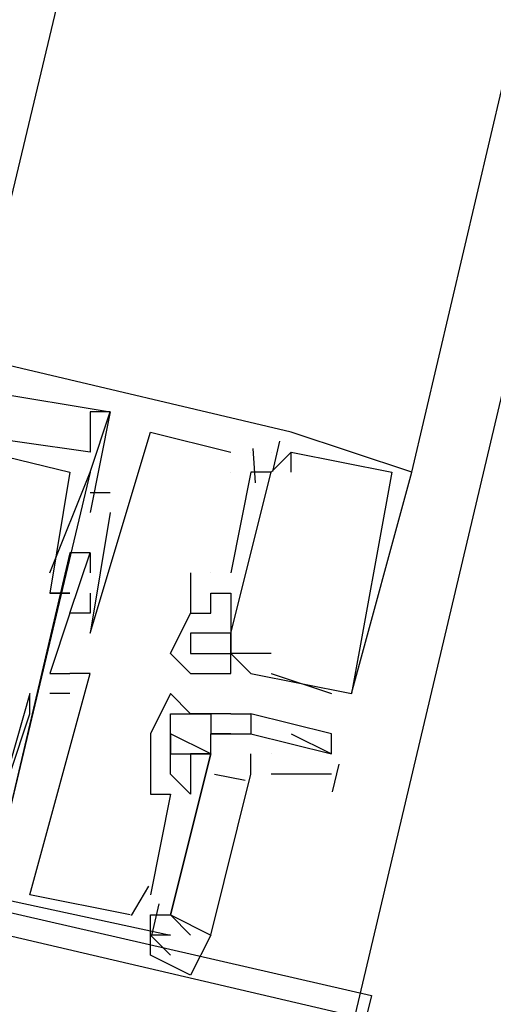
# Model space of a CAD drawing. Header units: feet. Extents: x -79 to 198, y -22 to 181.
# Tile 60 of 256: x 103.5 to 103.814, y 25.318 to 25.971. Entities that reach past the tile are written whole.
import ezdxf

# ---------------------------------------------------------------- set-up
doc = ezdxf.new("R2010")
doc.units = ezdxf.units.FT
doc.layers.add('A-LINEA', color=7, linetype='CONTINUOUS')

msp = doc.modelspace()

# ---------------------------------------------------------------- linework, layer by layer
at = {"layer": 'A-LINEA'}
for p, q in [((103.5333, 24.5111), (107.3733, 40.7511)), ((103.76, 25.6711), (105.4533, 32.8844)), ((103.68, 25.6978), (103, 25.8578)), ((103.68, 25.6978), (103, 25.8578)), ((103.68, 25.6978), (103, 25.8578)), ((103.56, 25.7111), (103.5467, 25.7111)), ((103.5467, 25.7111), (103.5467, 25.7111)), ((103.56, 25.7111), (103.5467, 25.7111)), ((103.5467, 25.7111), (103.5467, 25.7111)), ((103.56, 25.7111), (103.5467, 25.7111)), ((103.5467, 25.7111), (103.5467, 25.7111)), ((103.56, 25.7111), (103.56, 25.7111)), ((103.56, 25.7111), (103.56, 25.7111)), ((103.56, 25.7111), (103.56, 25.7111)), ((103.56, 25.7111), (103.56, 25.7111)), ((103.56, 25.7111), (103.56, 25.7111)), ((103.56, 25.7111), (103.56, 25.7111)), ((103.5867, 25.6978), (103.5867, 25.6978)), ((103.5867, 25.6978), (103.5867, 25.6978)), ((103.5867, 25.6978), (103.5867, 25.6978)), ((103.68, 25.6978), (103.68, 25.6978)), ((103.68, 25.6978), (103.68, 25.6978)), ((103.68, 25.6978), (103.68, 25.6978)), ((103.68, 25.6978), (103.68, 25.6978)), ((103.68, 25.6978), (103.68, 25.6978)), ((103.68, 25.6978), (103.68, 25.6978)), ((103.6723, 25.6917), (103.6676, 25.6717)), ((103.6723, 25.6917), (103.6676, 25.6717)), ((103.6723, 25.6917), (103.6676, 25.6717)), ((103.5467, 25.6844), (103.5467, 25.6844)), ((103.5467, 25.6844), (103.5467, 25.6844)), ((103.5467, 25.6844), (103.5467, 25.6844)), ((103.64, 25.6844), (103.64, 25.6844)), ((103.64, 25.6844), (103.64, 25.6844)), ((103.64, 25.6844), (103.64, 25.6844)), ((103.6533, 25.6844), (103.6533, 25.6844)), ((103.6533, 25.6844), (103.6533, 25.6844)), ((103.6533, 25.6844), (103.6533, 25.6844)), ((103.6546, 25.6869), (103.6562, 25.6642)), ((103.6546, 25.6869), (103.6562, 25.6642)), ((103.6546, 25.6869), (103.6562, 25.6642)), ((103.6667, 25.6844), (103.6667, 25.6844)), ((103.6667, 25.6844), (103.6667, 25.6844)), ((103.68, 25.6844), (103.6667, 25.6711)), ((103.6667, 25.6844), (103.6667, 25.6844)), ((103.6667, 25.6844), (103.6667, 25.6844)), ((103.68, 25.6844), (103.6667, 25.6711)), ((103.6667, 25.6844), (103.6667, 25.6844)), ((103.6667, 25.6844), (103.6667, 25.6844)), ((103.68, 25.6844), (103.6667, 25.6711)), ((103.68, 25.6844), (103.68, 25.6844)), ((103.68, 25.6844), (103.68, 25.6844)), ((103.68, 25.6844), (103.68, 25.6844)), ((103.68, 25.6844), (103.68, 25.6844)), ((103.68, 25.6844), (103.68, 25.6844)), ((103.68, 25.6844), (103.68, 25.6844)), ((103.68, 25.6844), (103.68, 25.6844)), ((103.68, 25.6844), (103.68, 25.6844)), ((103.68, 25.6844), (103.68, 25.6844)), ((103.68, 25.6844), (103.68, 25.6844)), ((103.68, 25.6844), (103.68, 25.6844)), ((103.68, 25.6844), (103.68, 25.6844)), ((103.5467, 25.6711), (103.48, 25.3911)), ((103.5467, 25.6711), (103.48, 25.3911)), ((103.5467, 25.6711), (103.48, 25.3911)), ((103.5333, 25.6711), (103.5333, 25.6711)), ((103.5333, 25.6711), (103.5333, 25.6711)), ((103.5333, 25.6711), (103.5333, 25.6711)), ((103.5467, 25.6711), (103.5467, 25.6711)), ((103.5467, 25.6711), (103.5467, 25.6711)), ((103.5467, 25.6711), (103.5467, 25.6711)), ((103.64, 25.6711), (103.64, 25.6711)), ((103.6533, 25.6711), (103.64, 25.6044)), ((103.64, 25.6711), (103.64, 25.6711)), ((103.6533, 25.6711), (103.64, 25.6044)), ((103.64, 25.6711), (103.64, 25.6711)), ((103.6533, 25.6711), (103.64, 25.6044)), ((103.6533, 25.6711), (103.6533, 25.6711)), ((103.6533, 25.6711), (103.6533, 25.6711)), ((103.6533, 25.6711), (103.6533, 25.6711)), ((103.6533, 25.6711), (103.6533, 25.6711)), ((103.6533, 25.6711), (103.6533, 25.6711)), ((103.6533, 25.6711), (103.6533, 25.6711)), ((103.6667, 25.6711), (103.6667, 25.6711)), ((103.6667, 25.6711), (103.6667, 25.6711)), ((103.6667, 25.6711), (103.6667, 25.6711)), ((103.6667, 25.6711), (103.6667, 25.6711)), ((103.6667, 25.6711), (103.6667, 25.6711)), ((103.6667, 25.6711), (103.6667, 25.6711)), ((103.68, 25.6711), (103.68, 25.6711)), ((103.68, 25.6711), (103.68, 25.6711)), ((103.68, 25.6711), (103.68, 25.6711)), ((103.7467, 25.6711), (103.7467, 25.6711)), ((103.7467, 25.6711), (103.7467, 25.6711)), ((103.7467, 25.6711), (103.7467, 25.6711)), ((103.76, 25.6711), (103.76, 25.6711)), ((103.76, 25.6711), (103.76, 25.6711)), ((103.76, 25.6711), (103.76, 25.6711)), ((103.5467, 25.6578), (103.56, 25.6578)), ((103.5467, 25.6578), (103.5467, 25.6578)), ((103.5467, 25.6578), (103.56, 25.6578)), ((103.5467, 25.6578), (103.5467, 25.6578)), ((103.5467, 25.6578), (103.56, 25.6578)), ((103.5467, 25.6578), (103.5467, 25.6578)), ((103.56, 25.6578), (103.56, 25.6578)), ((103.56, 25.6578), (103.56, 25.6578)), ((103.56, 25.6578), (103.56, 25.6578)), ((103.5467, 25.6444), (103.5467, 25.6444)), ((103.5467, 25.6444), (103.5467, 25.6444)), ((103.5467, 25.6444), (103.5467, 25.6444)), ((103.56, 25.6444), (103.56, 25.6444)), ((103.56, 25.6444), (103.56, 25.6444)), ((103.56, 25.6444), (103.56, 25.6444)), ((103.5333, 25.6178), (103.5333, 25.6178)), ((103.5333, 25.6178), (103.5333, 25.6178)), ((103.5333, 25.6178), (103.5333, 25.6178)), ((103.5467, 25.6178), (103.5467, 25.6178)), ((103.5467, 25.6178), (103.5467, 25.6178)), ((103.5467, 25.6178), (103.5467, 25.6178)), ((103.5467, 25.6178), (103.5467, 25.6178)), ((103.5467, 25.6178), (103.5467, 25.6178)), ((103.5467, 25.6178), (103.5467, 25.6178)), ((103.52, 25.6044), (103.52, 25.6044)), ((103.52, 25.6044), (103.52, 25.6044)), ((103.52, 25.6044), (103.52, 25.6044)), ((103.5467, 25.6044), (103.5467, 25.6044)), ((103.5467, 25.6044), (103.5467, 25.6044)), ((103.5467, 25.6044), (103.5467, 25.6044)), ((103.6133, 25.6044), (103.6133, 25.6044)), ((103.6133, 25.6044), (103.6133, 25.6044)), ((103.6133, 25.6044), (103.6133, 25.6044)), ((103.6267, 25.6044), (103.6267, 25.6044)), ((103.6267, 25.6044), (103.6267, 25.6044)), ((103.6267, 25.6044), (103.6267, 25.6044)), ((103.6267, 25.6044), (103.6267, 25.6044)), ((103.6267, 25.6044), (103.6267, 25.6044)), ((103.6267, 25.6044), (103.6267, 25.6044)), ((103.64, 25.6044), (103.64, 25.6044)), ((103.64, 25.6044), (103.64, 25.6044)), ((103.64, 25.6044), (103.64, 25.6044)), ((103.52, 25.5911), (103.52, 25.5911)), ((103.52, 25.5911), (103.52, 25.5911)), ((103.52, 25.5911), (103.52, 25.5911)), ((103.52, 25.5911), (103.52, 25.5911)), ((103.52, 25.5911), (103.52, 25.5911)), ((103.52, 25.5911), (103.52, 25.5911)), ((103.5333, 25.5911), (103.5333, 25.5911)), ((103.5333, 25.5911), (103.5333, 25.5911)), ((103.5333, 25.5911), (103.5333, 25.5911)), ((103.5467, 25.5911), (103.5467, 25.5911)), ((103.5467, 25.5911), (103.5467, 25.5911)), ((103.5467, 25.5911), (103.5467, 25.5911)), ((103.6267, 25.5911), (103.6267, 25.5911)), ((103.6267, 25.5911), (103.6267, 25.5911)), ((103.6267, 25.5911), (103.6267, 25.5911)), ((103.64, 25.5911), (103.64, 25.5911)), ((103.64, 25.5911), (103.64, 25.5911)), ((103.64, 25.5911), (103.64, 25.5911)), ((103.5333, 25.5778), (103.5333, 25.5778)), ((103.5333, 25.5778), (103.5333, 25.5778)), ((103.5333, 25.5778), (103.5333, 25.5778)), ((103.5333, 25.5778), (103.5333, 25.5778)), ((103.5333, 25.5778), (103.5333, 25.5778)), ((103.5333, 25.5778), (103.5333, 25.5778)), ((103.5467, 25.5778), (103.5467, 25.5778)), ((103.5467, 25.5778), (103.5467, 25.5778)), ((103.5467, 25.5778), (103.5467, 25.5778)), ((103.5467, 25.5778), (103.5467, 25.5778)), ((103.5467, 25.5778), (103.5467, 25.5778)), ((103.5467, 25.5778), (103.5467, 25.5778)), ((103.6133, 25.5778), (103.6133, 25.5778)), ((103.6133, 25.5778), (103.6133, 25.5778)), ((103.6133, 25.5778), (103.6133, 25.5778)), ((103.6133, 25.5778), (103.6133, 25.5778)), ((103.6133, 25.5778), (103.6133, 25.5778)), ((103.6133, 25.5778), (103.6133, 25.5778)), ((103.6267, 25.5778), (103.6267, 25.5778)), ((103.6267, 25.5778), (103.6267, 25.5778)), ((103.6267, 25.5778), (103.6267, 25.5778)), ((103.6267, 25.5778), (103.6267, 25.5778)), ((103.6267, 25.5778), (103.6267, 25.5778)), ((103.6267, 25.5778), (103.6267, 25.5778)), ((103.6267, 25.5778), (103.6267, 25.5778)), ((103.6267, 25.5778), (103.6267, 25.5778)), ((103.6267, 25.5778), (103.6267, 25.5778)), ((103.64, 25.5778), (103.64, 25.5778)), ((103.64, 25.5778), (103.64, 25.5778)), ((103.64, 25.5778), (103.64, 25.5778)), ((103.5467, 25.5644), (103.5467, 25.5644)), ((103.5467, 25.5644), (103.5467, 25.5644)), ((103.5467, 25.5644), (103.5467, 25.5644)), ((103.6133, 25.5644), (103.6133, 25.5644)), ((103.6133, 25.5644), (103.6133, 25.5644)), ((103.6133, 25.5644), (103.6133, 25.5644)), ((103.6267, 25.5644), (103.6267, 25.5644)), ((103.6267, 25.5644), (103.6267, 25.5644)), ((103.6267, 25.5644), (103.6267, 25.5644)), ((103.6267, 25.5644), (103.6267, 25.5644)), ((103.6267, 25.5644), (103.6267, 25.5644)), ((103.6267, 25.5644), (103.6267, 25.5644)), ((103.64, 25.5644), (103.64, 25.5644)), ((103.64, 25.5644), (103.64, 25.5644)), ((103.64, 25.5644), (103.64, 25.5644)), ((103.64, 25.5644), (103.64, 25.5644)), ((103.64, 25.5644), (103.64, 25.5644)), ((103.64, 25.5644), (103.64, 25.5644)), ((103.64, 25.5644), (103.64, 25.5644)), ((103.64, 25.5644), (103.64, 25.5644)), ((103.64, 25.5644), (103.64, 25.5644)), ((103.6, 25.5511), (103.6, 25.5511)), ((103.6, 25.5511), (103.6, 25.5511)), ((103.6, 25.5511), (103.6, 25.5511)), ((103.6133, 25.5511), (103.6133, 25.5511)), ((103.6133, 25.5511), (103.6133, 25.5511)), ((103.6133, 25.5511), (103.6133, 25.5511)), ((103.6133, 25.5511), (103.6133, 25.5511)), ((103.6133, 25.5511), (103.6133, 25.5511)), ((103.6133, 25.5511), (103.6133, 25.5511)), ((103.64, 25.5511), (103.64, 25.5511)), ((103.64, 25.5511), (103.64, 25.5511)), ((103.64, 25.5511), (103.64, 25.5511)), ((103.64, 25.5511), (103.64, 25.5511)), ((103.64, 25.5511), (103.64, 25.5511)), ((103.64, 25.5511), (103.64, 25.5511)), ((103.64, 25.5511), (103.64, 25.5511)), ((103.64, 25.5511), (103.64, 25.5511)), ((103.64, 25.5511), (103.64, 25.5511)), ((103.6667, 25.5511), (103.6667, 25.5511)), ((103.6667, 25.5511), (103.6667, 25.5511)), ((103.6667, 25.5511), (103.6667, 25.5511)), ((103.52, 25.5378), (103.52, 25.5378)), ((103.52, 25.5378), (103.52, 25.5378)), ((103.52, 25.5378), (103.52, 25.5378)), ((103.52, 25.5378), (103.52, 25.5378)), ((103.52, 25.5378), (103.52, 25.5378)), ((103.52, 25.5378), (103.52, 25.5378)), ((103.5333, 25.5378), (103.5333, 25.5378)), ((103.5333, 25.5378), (103.5333, 25.5378)), ((103.5333, 25.5378), (103.5333, 25.5378)), ((103.5333, 25.5378), (103.5333, 25.5378)), ((103.5333, 25.5378), (103.5333, 25.5378)), ((103.5333, 25.5378), (103.5333, 25.5378)), ((103.5467, 25.5378), (103.5467, 25.5378)), ((103.5467, 25.5378), (103.5467, 25.5378)), ((103.5467, 25.5378), (103.5467, 25.5378)), ((103.6133, 25.5378), (103.6133, 25.5378)), ((103.6133, 25.5378), (103.6133, 25.5378)), ((103.6133, 25.5378), (103.6133, 25.5378)), ((103.6267, 25.5378), (103.6267, 25.5378)), ((103.6267, 25.5378), (103.6267, 25.5378)), ((103.6267, 25.5378), (103.6267, 25.5378)), ((103.64, 25.5378), (103.64, 25.5378)), ((103.64, 25.5378), (103.64, 25.5378)), ((103.64, 25.5378), (103.64, 25.5378)), ((103.64, 25.5378), (103.64, 25.5378)), ((103.64, 25.5378), (103.64, 25.5378)), ((103.64, 25.5378), (103.64, 25.5378)), ((103.6533, 25.5378), (103.6533, 25.5378)), ((103.6533, 25.5378), (103.6533, 25.5378)), ((103.6533, 25.5378), (103.6533, 25.5378)), ((103.6667, 25.5378), (103.6667, 25.5378)), ((103.6667, 25.5378), (103.6667, 25.5378)), ((103.6667, 25.5378), (103.6667, 25.5378)), ((103.5067, 25.5244), (103.5067, 25.5244)), ((103.5067, 25.5244), (103.5067, 25.5244)), ((103.5067, 25.5244), (103.5067, 25.5244)), ((103.5333, 25.5244), (103.52, 25.5244)), ((103.52, 25.5244), (103.52, 25.5244)), ((103.5333, 25.5244), (103.52, 25.5244)), ((103.52, 25.5244), (103.52, 25.5244)), ((103.5333, 25.5244), (103.52, 25.5244)), ((103.52, 25.5244), (103.52, 25.5244)), ((103.5333, 25.5244), (103.5333, 25.5244)), ((103.5333, 25.5244), (103.5333, 25.5244)), ((103.5333, 25.5244), (103.5333, 25.5244)), ((103.6, 25.5244), (103.6, 25.5244)), ((103.7067, 25.5244), (103.7067, 25.5244)), ((103.7067, 25.5244), (103.7067, 25.5244)), ((103.7067, 25.5244), (103.7067, 25.5244)), ((103.72, 25.5244), (103.72, 25.5244)), ((103.72, 25.5244), (103.72, 25.5244)), ((103.72, 25.5244), (103.72, 25.5244)), ((103.72, 25.5244), (103.72, 25.5244)), ((103.72, 25.5244), (103.72, 25.5244)), ((103.72, 25.5244), (103.72, 25.5244)), ((103.5067, 25.5111), (103.5067, 25.5111)), ((103.5067, 25.5111), (103.5067, 25.5111)), ((103.5067, 25.5111), (103.5067, 25.5111)), ((103.6, 25.5111), (103.6, 25.5111)), ((103.6133, 25.5111), (103.6133, 25.5111)), ((103.6267, 25.5111), (103.6267, 25.5111)), ((103.6267, 25.5111), (103.6267, 25.5111)), ((103.6267, 25.5111), (103.6267, 25.5111)), ((103.64, 25.5111), (103.64, 25.5111)), ((103.64, 25.5111), (103.64, 25.5111)), ((103.6533, 25.5111), (103.6533, 25.5111)), ((103.6533, 25.5111), (103.6533, 25.5111)), ((103.5867, 25.4978), (103.5867, 25.4978)), ((103.5867, 25.4978), (103.5867, 25.4578)), ((103.5867, 25.4978), (103.5867, 25.4978)), ((103.5867, 25.4978), (103.5867, 25.4578)), ((103.5867, 25.4978), (103.5867, 25.4978)), ((103.5867, 25.4978), (103.5867, 25.4578)), ((103.5867, 25.4978), (103.5867, 25.4978)), ((103.6, 25.4978), (103.6, 25.4978)), ((103.6, 25.4978), (103.6, 25.4978)), ((103.6, 25.4978), (103.6, 25.4978)), ((103.6, 25.4978), (103.6, 25.4978)), ((103.6, 25.4978), (103.6, 25.4978)), ((103.6, 25.4978), (103.6, 25.4978)), ((103.6, 25.4978), (103.6, 25.4978)), ((103.6, 25.4978), (103.6, 25.4978)), ((103.6, 25.4978), (103.6, 25.4978)), ((103.64, 25.4978), (103.6267, 25.4978)), ((103.6267, 25.4978), (103.6267, 25.4978)), ((103.6267, 25.4978), (103.6267, 25.4978)), ((103.6267, 25.4978), (103.6267, 25.4978)), ((103.64, 25.4978), (103.64, 25.4978)), ((103.6533, 25.4978), (103.6533, 25.4978)), ((103.6533, 25.4978), (103.6533, 25.4978)), ((103.68, 25.4978), (103.7067, 25.4844)), ((103.7067, 25.4978), (103.7067, 25.4978)), ((103.6, 25.4844), (103.6, 25.4844)), ((103.6, 25.4844), (103.6, 25.4844)), ((103.6, 25.4844), (103.6, 25.4844)), ((103.6, 25.4844), (103.6, 25.4844)), ((103.6, 25.4844), (103.6, 25.4844)), ((103.6, 25.4844), (103.6, 25.4844)), ((103.6, 25.4844), (103.6, 25.4844)), ((103.6133, 25.4844), (103.6133, 25.4844)), ((103.6133, 25.4844), (103.6133, 25.4844)), ((103.6133, 25.4844), (103.6133, 25.4844)), ((103.6133, 25.4844), (103.6133, 25.4844)), ((103.6267, 25.4844), (103.6267, 25.4844)), ((103.6267, 25.4844), (103.6267, 25.4844)), ((103.6267, 25.4844), (103.6267, 25.4844)), ((103.6267, 25.4844), (103.6267, 25.4844)), ((103.6267, 25.4844), (103.6267, 25.4844)), ((103.6667, 25.4844), (103.6667, 25.4844)), ((103.7067, 25.4844), (103.7067, 25.4844)), ((103.7117, 25.4777), (103.7073, 25.4593)), ((103.6, 25.4711), (103.6, 25.4711)), ((103.6, 25.4711), (103.6, 25.4711)), ((103.6, 25.4711), (103.6, 25.4711)), ((103.6133, 25.4711), (103.6133, 25.4711)), ((103.6133, 25.4711), (103.6133, 25.4711)), ((103.6133, 25.4711), (103.6133, 25.4711)), ((103.6495, 25.4669), (103.6292, 25.4709)), ((103.6495, 25.4669), (103.6292, 25.4709)), ((103.6495, 25.4669), (103.6292, 25.4709)), ((103.7067, 25.4711), (103.6667, 25.4711)), ((103.5867, 25.4578), (103.5867, 25.4578)), ((103.5867, 25.4578), (103.5867, 25.4578)), ((103.5867, 25.4578), (103.5867, 25.4578)), ((103.6, 25.4578), (103.6, 25.4578)), ((103.6, 25.4578), (103.6, 25.4578)), ((103.6, 25.4578), (103.6, 25.4578)), ((103.6133, 25.4578), (103.6133, 25.4578)), ((103.6133, 25.4578), (103.6133, 25.4578)), ((103.6133, 25.4578), (103.6133, 25.4578)), ((103.5855, 25.3968), (103.5739, 25.3773)), ((103.5855, 25.3968), (103.5739, 25.3773)), ((103.5855, 25.3968), (103.5739, 25.3773)), ((103.5067, 25.3911), (103.5067, 25.3911)), ((103.5067, 25.3911), (103.5067, 25.3911)), ((103.5067, 25.3911), (103.5067, 25.3911)), ((103.5867, 25.3911), (103.5867, 25.3911)), ((103.5867, 25.3911), (103.5867, 25.3911)), ((103.5867, 25.3911), (103.5867, 25.3911)), ((103.5923, 25.3851), (103.5876, 25.365)), ((103.5923, 25.3851), (103.5876, 25.365)), ((103.5923, 25.3851), (103.5876, 25.365)), ((103.5733, 25.3778), (103.5733, 25.3778)), ((103.5733, 25.3778), (103.5733, 25.3778)), ((103.5733, 25.3778), (103.5733, 25.3778)), ((103.5867, 25.3778), (103.5867, 25.3778)), ((103.5867, 25.3778), (103.5867, 25.3778)), ((103.5867, 25.3778), (103.5867, 25.3778)), ((103.6, 25.3778), (103.6, 25.3778)), ((103.6, 25.3778), (103.6, 25.3778)), ((103.6, 25.3778), (103.6, 25.3778)), ((103.5867, 25.3644), (103.6, 25.3511)), ((103.5867, 25.3644), (103.5867, 25.3644)), ((103.5867, 25.3644), (103.5867, 25.3644)), ((103.5867, 25.3644), (103.5867, 25.3644)), ((103.6, 25.3644), (103.6, 25.3644)), ((103.6, 25.3644), (103.6, 25.3644)), ((103.6, 25.3644), (103.6, 25.3644)), ((103.6, 25.3644), (103.6, 25.3644)), ((103.5867, 25.3511), (103.5867, 25.3511))]:
    msp.add_line(p, q, dxfattribs=at)
for points in [[(67.2267, 7.6444), (67.2667, 7.8178), (67.76, 9.9244), (68.1067, 9.9378), (69.9867, 17.8978), (72.5733, 17.2844), (72.7333, 17.9244), (80.72, 16.0444), (83.12, 15.4711), (87.16, 14.5111), (90.12, 27.0044), (94.6533, 25.9244), (94.8133, 26.5778), (97.52, 25.9378), (103.5333, 24.5111), (107.3733, 40.7511), (107.64, 40.6978), (108.9733, 40.3778), (112.68, 39.4978), (119.16, 37.9644), (119.2267, 38.2978), (125.3067, 36.8578)], [(103.4667, 25.7378), (103.8933, 27.5244), (104.2667, 29.1511)], [(103.0133, 25.7111), (103.04, 25.7911), (103.5333, 25.6711), (103.52, 25.5911), (103.52, 25.5911), (103.5333, 25.5911), (103.52, 25.5911)], [(103.0133, 25.7111), (103.04, 25.7911), (103.5333, 25.6711), (103.52, 25.5911), (103.52, 25.5911), (103.5333, 25.5911), (103.52, 25.5911)], [(103.0133, 25.7111), (103.04, 25.7911), (103.5333, 25.6711), (103.52, 25.5911), (103.52, 25.5911), (103.5333, 25.5911), (103.52, 25.5911)], [(103.48, 25.7244), (103.56, 25.7111), (103.5467, 25.6444)], [(103.48, 25.7244), (103.56, 25.7111), (103.5467, 25.6444)], [(103.48, 25.7244), (103.56, 25.7111), (103.5467, 25.6444)], [(103.5467, 25.7111), (103.5467, 25.6844), (103.4533, 25.6978), (103.4533, 25.7111)], [(103.5467, 25.7111), (103.5467, 25.6844), (103.4533, 25.6978), (103.4533, 25.7111)], [(103.5467, 25.7111), (103.5467, 25.6844), (103.4533, 25.6978), (103.4533, 25.7111)], [(103.52, 25.6044), (103.5467, 25.6711), (103.56, 25.7111)], [(103.52, 25.6044), (103.5467, 25.6711), (103.56, 25.7111)], [(103.52, 25.6044), (103.5467, 25.6711), (103.56, 25.7111)], [(103.56, 25.6444), (103.5467, 25.5644), (103.5867, 25.6978), (103.64, 25.6844)], [(103.56, 25.6444), (103.5467, 25.5644), (103.5867, 25.6978), (103.64, 25.6844)], [(103.56, 25.6444), (103.5467, 25.5644), (103.5867, 25.6978), (103.64, 25.6844)], [(103.64, 25.5511), (103.6533, 25.5378), (103.72, 25.5244), (103.76, 25.6711), (103.76, 25.6711), (103.68, 25.6978)], [(103.64, 25.5511), (103.6533, 25.5378), (103.72, 25.5244), (103.76, 25.6711), (103.76, 25.6711), (103.68, 25.6978)], [(103.64, 25.5511), (103.6533, 25.5378), (103.72, 25.5244), (103.76, 25.6711), (103.76, 25.6711), (103.68, 25.6978)], [(103.68, 25.6711), (103.68, 25.6844), (103.7467, 25.6711), (103.7467, 25.6711), (103.72, 25.5244)], [(103.68, 25.6711), (103.68, 25.6844), (103.7467, 25.6711), (103.7467, 25.6711), (103.72, 25.5244)], [(103.68, 25.6711), (103.68, 25.6844), (103.7467, 25.6711), (103.7467, 25.6711), (103.72, 25.5244)], [(103.6133, 25.6044), (103.6133, 25.5778), (103.6267, 25.5778), (103.6267, 25.5911), (103.64, 25.5911), (103.64, 25.5778), (103.64, 25.5644), (103.6667, 25.6711), (103.6533, 25.6711)], [(103.6133, 25.6044), (103.6133, 25.5778), (103.6267, 25.5778), (103.6267, 25.5911), (103.64, 25.5911), (103.64, 25.5778), (103.64, 25.5644), (103.6667, 25.6711), (103.6533, 25.6711)], [(103.6133, 25.6044), (103.6133, 25.5778), (103.6267, 25.5778), (103.6267, 25.5911), (103.64, 25.5911), (103.64, 25.5778), (103.64, 25.5644), (103.6667, 25.6711), (103.6533, 25.6711)], [(103.48, 25.4311), (103.5067, 25.5111), (103.5067, 25.5244), (103.5067, 25.5244), (103.48, 25.4311), (102.9867, 25.5511), (103, 25.6444), (102.9867, 25.6311), (103, 25.6311)], [(103.48, 25.4311), (103.5067, 25.5111), (103.5067, 25.5244), (103.5067, 25.5244), (103.48, 25.4311), (102.9867, 25.5511), (103, 25.6444), (102.9867, 25.6311), (103, 25.6311)], [(103.48, 25.4311), (103.5067, 25.5111), (103.5067, 25.5244), (103.5067, 25.5244), (103.48, 25.4311), (102.9867, 25.5511), (103, 25.6444), (102.9867, 25.6311), (103, 25.6311)], [(103.5467, 25.6178), (103.5333, 25.6178), (103.48, 25.3911)], [(103.5467, 25.6178), (103.5333, 25.6178), (103.48, 25.3911)], [(103.5467, 25.6178), (103.5333, 25.6178), (103.48, 25.3911)], [(103.5467, 25.5911), (103.5467, 25.5778), (103.5333, 25.5778), (103.5467, 25.6178), (103.5467, 25.6044)], [(103.5467, 25.5911), (103.5467, 25.5778), (103.5333, 25.5778), (103.5467, 25.6178), (103.5467, 25.6044)], [(103.5467, 25.5911), (103.5467, 25.5778), (103.5333, 25.5778), (103.5467, 25.6178), (103.5467, 25.6044)], [(103.5467, 25.5778), (103.5333, 25.5778), (103.52, 25.5378), (103.5333, 25.5378)], [(103.5467, 25.5778), (103.5333, 25.5778), (103.52, 25.5378), (103.5333, 25.5378)], [(103.5467, 25.5778), (103.5333, 25.5778), (103.52, 25.5378), (103.5333, 25.5378)], [(103.6, 25.5511), (103.6133, 25.5778), (103.6133, 25.5778), (103.6133, 25.5778), (103.6133, 25.5778)], [(103.6, 25.5511), (103.6133, 25.5778), (103.6133, 25.5778), (103.6133, 25.5778), (103.6133, 25.5778)], [(103.6, 25.5511), (103.6133, 25.5778), (103.6133, 25.5778), (103.6133, 25.5778), (103.6133, 25.5778)], [(103.64, 25.5644), (103.64, 25.5644), (103.64, 25.5644), (103.64, 25.5511), (103.64, 25.5511)], [(103.64, 25.5644), (103.64, 25.5644), (103.64, 25.5644), (103.64, 25.5511), (103.64, 25.5511)], [(103.64, 25.5644), (103.64, 25.5644), (103.64, 25.5644), (103.64, 25.5511), (103.64, 25.5511)], [(103.6, 25.5511), (103.6133, 25.5378), (103.6267, 25.5378), (103.64, 25.5378), (103.64, 25.5511)], [(103.6, 25.5511), (103.6133, 25.5378), (103.6267, 25.5378), (103.64, 25.5378), (103.64, 25.5511)], [(103.6, 25.5511), (103.6133, 25.5378), (103.6267, 25.5378), (103.64, 25.5378), (103.64, 25.5511)], [(103.6667, 25.5511), (103.6667, 25.5511), (103.64, 25.5511)], [(103.6667, 25.5511), (103.6667, 25.5511), (103.64, 25.5511)], [(103.6667, 25.5511), (103.6667, 25.5511), (103.64, 25.5511)], [(103.5733, 25.3778), (103.5067, 25.3911), (103.5467, 25.5378), (103.5333, 25.5378)], [(103.5733, 25.3778), (103.5067, 25.3911), (103.5467, 25.5378), (103.5333, 25.5378)], [(103.5733, 25.3778), (103.5067, 25.3911), (103.5467, 25.5378), (103.5333, 25.5378)], [(103.6667, 25.5378), (103.6667, 25.5378), (103.6667, 25.5378), (103.7067, 25.5244), (103.7067, 25.5244)], [(103.6667, 25.5378), (103.6667, 25.5378), (103.6667, 25.5378), (103.7067, 25.5244), (103.7067, 25.5244)], [(103.6667, 25.5378), (103.6667, 25.5378), (103.6667, 25.5378), (103.7067, 25.5244), (103.7067, 25.5244)], [(103.64, 25.5111), (103.6133, 25.5111), (103.6, 25.5244), (103.5867, 25.4978)], [(102.92, 25.5111), (103.7333, 25.3244), (103.5333, 24.5111), (102.72, 24.7111), (102.92, 25.5111)], [(102.92, 25.5111), (103.6, 25.3644), (103.5867, 25.3644)], [(102.92, 25.5111), (103.6, 25.3644), (103.5867, 25.3644)], [(102.92, 25.5111), (103.6, 25.3644), (103.5867, 25.3644)], [(103.6267, 25.4844), (103.6, 25.4978), (103.6, 25.5111), (103.6267, 25.5111), (103.6267, 25.4978), (103.6533, 25.4978), (103.6533, 25.4978), (103.6533, 25.4978), (103.6533, 25.4978), (103.7067, 25.4844), (103.7067, 25.4844), (103.7067, 25.4978), (103.6533, 25.5111)], [(103.64, 25.5111), (103.6533, 25.5111), (103.6533, 25.4978)], [(102.92, 25.4978), (103.72, 25.3111), (103.5333, 24.5244), (102.7333, 24.7111), (102.92, 25.4978)], [(103.5867, 25.3778), (103.6, 25.3778), (103.6267, 25.4844), (103.6133, 25.4844), (103.6133, 25.4711), (103.6133, 25.4578), (103.6, 25.4711), (103.6, 25.4844), (103.6, 25.4978)], [(103.5867, 25.3778), (103.6, 25.3778), (103.6267, 25.4844), (103.6133, 25.4844), (103.6133, 25.4711), (103.6133, 25.4578), (103.6, 25.4711), (103.6, 25.4844), (103.6, 25.4978)], [(103.5867, 25.3778), (103.6, 25.3778), (103.6267, 25.4844), (103.6133, 25.4844), (103.6133, 25.4711), (103.6133, 25.4578), (103.6, 25.4711), (103.6, 25.4844), (103.6, 25.4978)], [(103.6, 25.4978), (103.6, 25.4844), (103.6, 25.4844), (103.6, 25.4844), (103.6133, 25.4844), (103.6133, 25.4844), (103.6267, 25.4844), (103.6267, 25.4978), (103.6267, 25.4978)], [(103.6267, 25.4844), (103.6, 25.3778), (103.6267, 25.3644), (103.6533, 25.4711), (103.6533, 25.4844)], [(103.6267, 25.4844), (103.6, 25.3778), (103.6267, 25.3644), (103.6533, 25.4711), (103.6533, 25.4844)], [(103.6267, 25.4844), (103.6, 25.3778), (103.6267, 25.3644), (103.6533, 25.4711), (103.6533, 25.4844)], [(103.5867, 25.4578), (103.6, 25.4578), (103.5867, 25.3911)], [(103.5867, 25.4578), (103.6, 25.4578), (103.5867, 25.3911)], [(103.5867, 25.4578), (103.6, 25.4578), (103.5867, 25.3911)], [(103.6267, 25.3644), (103.6133, 25.3378), (103.5867, 25.3511), (103.5867, 25.3644), (103.5867, 25.3778), (103.6, 25.3778), (103.6133, 25.3644)]]:
    msp.add_lwpolyline(points, dxfattribs=at)
msp.add_lwpolyline([(103.64, 25.5644), (103.6133, 25.5644), (103.6133, 25.5511), (103.64, 25.5511)], close=True, dxfattribs=at)
msp.add_lwpolyline([(103.64, 25.5644), (103.6133, 25.5644), (103.6133, 25.5511), (103.64, 25.5511)], close=True, dxfattribs=at)
msp.add_lwpolyline([(103.64, 25.5644), (103.6133, 25.5644), (103.6133, 25.5511), (103.64, 25.5511)], close=True, dxfattribs=at)

doc.saveas('drawing.dxf')
